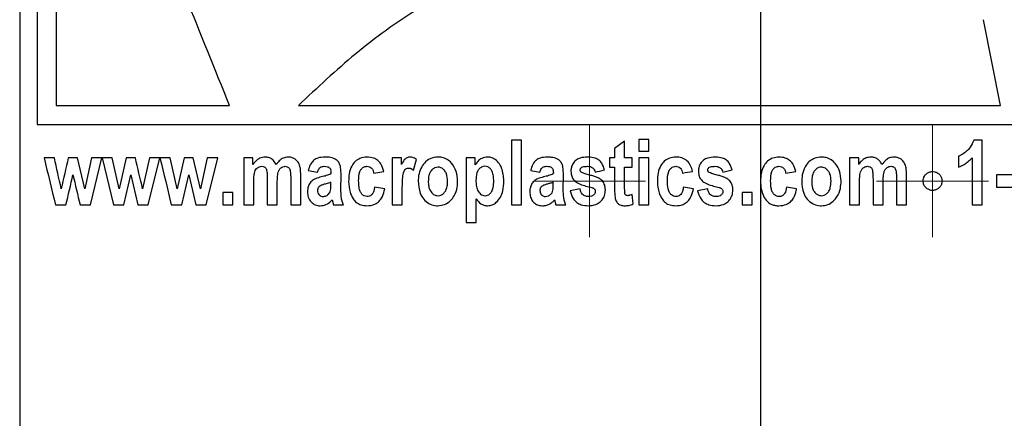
# Model space of a CAD drawing. Header units: millimetres. Extents: x 51 to 2966, y 67 to 3970.
# Tile 19 of 85: x 2182 to 2234, y 1653 to 1675. Entities that reach past the tile are written whole.
import ezdxf

# ---------------------------------------------------------------- set-up
doc = ezdxf.new("R2010")
doc.units = ezdxf.units.MM

# ---------------------------------------------------------------- blocks, each defined once
blk = doc.blocks.new('SW_CENTERMARKSYMBOL_4')
at = {"color": 0, "linetype": 'Continuous', "lineweight": 18}
for p, q in [((0, 2.5), (0, 3.008)), ((0, 0), (0, 2.5)), ((-2.5, 0), (-3.008, 0)), ((0, 0), (-2.5, 0)), ((0, 0), (0, -2.5)), ((0, 0), (2.5, 0)), ((2.5, 0), (3.008, 0)), ((0, -2.5), (0, -3.008))]:
    blk.add_line(p, q, dxfattribs=at)
blk = doc.blocks.new('SW_CENTERMARKSYMBOL_6')
at = {"color": 0, "linetype": 'Continuous', "lineweight": 18}
for p, q in [((0, 2.5), (0, 3.008)), ((0, 0), (0, 2.5)), ((-2.5, 0), (-3.008, 0)), ((0, 0), (-2.5, 0)), ((0, 0), (0, -2.5)), ((0, 0), (2.5, 0)), ((2.5, 0), (3.008, 0)), ((0, -2.5), (0, -3.008))]:
    blk.add_line(p, q, dxfattribs=at)

msp = doc.modelspace()

# ---------------------------------------------------------------- linework, layer by layer
at = {"color": 7, "linetype": 'Continuous', "lineweight": 25}
for p, q in [((2181.562, 1769.915), (2181.562, 1491.361)), ((2182.509, 1713.353), (2182.509, 1668.903)), ((2183.525, 1692.937), (2183.525, 1669.919)), ((2221.345, 1669.919), (2221.345, 1689.01)), ((2234.201, 1669.919), (2233.289, 1674.523)), ((2221.345, 1668.903), (2221.345, 1669.919)), ((2221.345, 1666.183), (2221.345, 1668.903)), ((2207.949, 1668.051), (2207.949, 1664.584)), ((2208.49, 1668.051), (2207.949, 1668.051)), ((2208.49, 1664.584), (2208.49, 1668.051)), ((2214.028, 1668.006), (2213.488, 1667.612)), ((2214.028, 1667.105), (2214.028, 1668.006)), ((2214.794, 1668.096), (2214.794, 1667.466)), ((2215.334, 1668.096), (2214.794, 1668.096)), ((2215.334, 1667.466), (2215.334, 1668.096)), ((2233.21, 1668.051), (2232.766, 1668.051)), ((2233.21, 1664.584), (2233.21, 1668.051)), ((2213.488, 1667.612), (2213.488, 1667.105)), ((2214.794, 1667.466), (2215.334, 1667.466)), ((2231.95, 1667.196), (2231.95, 1666.61)), ((2185.052, 1665.453), (2184.664, 1667.105)), ((2185.418, 1667.105), (2185.052, 1665.453)), ((2185.357, 1664.584), (2185.975, 1667.105)), ((2185.975, 1667.105), (2185.418, 1667.105)), ((2185.985, 1667.105), (2186.593, 1664.584)), ((2186.532, 1667.105), (2185.985, 1667.105)), ((2186.898, 1665.453), (2186.532, 1667.105)), ((2187.279, 1667.105), (2186.898, 1665.453)), ((2187.771, 1667.105), (2187.279, 1667.105)), ((2188.525, 1667.105), (2188.159, 1665.453)), ((2188.464, 1664.584), (2189.082, 1667.105)), ((2189.082, 1667.105), (2188.525, 1667.105)), ((2189.639, 1667.105), (2189.092, 1667.105)), ((2190.005, 1665.453), (2189.639, 1667.105)), ((2190.386, 1667.105), (2190.005, 1665.453)), ((2191.266, 1665.453), (2190.878, 1667.105)), ((2191.632, 1667.105), (2191.266, 1665.453)), ((2191.571, 1664.584), (2192.189, 1667.105)), ((2193.585, 1667.105), (2193.585, 1664.584)), ((2194.08, 1667.105), (2193.585, 1667.105)), ((2194.08, 1666.761), (2194.08, 1667.105)), ((2201.555, 1667.105), (2201.555, 1664.584)), ((2202.05, 1666.747), (2202.05, 1667.105)), ((2202.69, 1666.456), (2202.861, 1667.025)), ((2205.518, 1667.105), (2205.518, 1663.638)), ((2206.013, 1667.105), (2205.518, 1667.105)), ((2206.013, 1666.735), (2206.013, 1667.105)), ((2213.218, 1667.105), (2213.218, 1666.61)), ((2213.488, 1667.105), (2213.218, 1667.105)), ((2214.433, 1667.105), (2214.028, 1667.105)), ((2214.433, 1666.61), (2214.433, 1667.105)), ((2214.794, 1667.105), (2214.794, 1664.584)), ((2215.334, 1667.105), (2214.794, 1667.105)), ((2215.334, 1664.584), (2215.334, 1667.105)), ((2226.096, 1667.105), (2226.096, 1664.584)), ((2226.591, 1667.105), (2226.096, 1667.105)), ((2226.591, 1666.761), (2226.591, 1667.105)), ((2232.67, 1667.105), (2232.67, 1664.584)), ((2187.154, 1664.584), (2187.529, 1666.206)), ((2187.529, 1666.206), (2187.909, 1664.584)), ((2190.261, 1664.584), (2190.636, 1666.206)), ((2190.636, 1666.206), (2191.016, 1664.584)), ((2196.647, 1664.584), (2196.647, 1666.189)), ((2197.052, 1666.43), (2197.547, 1666.34)), ((2198.803, 1665.408), (2198.808, 1666.184)), ((2200.564, 1666.295), (2201.105, 1666.385)), ((2208.985, 1666.43), (2209.48, 1666.34)), ((2210.736, 1665.408), (2210.741, 1666.184)), ((2213.218, 1666.61), (2213.488, 1666.61)), ((2213.488, 1666.61), (2213.488, 1665.498)), ((2214.028, 1666.61), (2214.433, 1666.61)), ((2214.028, 1665.568), (2214.028, 1666.61)), ((2219.296, 1666.34), (2219.792, 1666.461)), ((2221.345, 1666.183), (2221.323, 1665.838)), ((2221.345, 1665.528), (2221.345, 1666.183)), ((2222.674, 1666.295), (2223.214, 1666.385)), ((2229.158, 1664.584), (2229.158, 1666.189)), ((2233.976, 1666.205), (2233.976, 1665.529)), ((2235.012, 1666.205), (2233.976, 1666.205)), ((2194.125, 1664.584), (2194.125, 1665.811)), ((2194.846, 1665.968), (2194.846, 1664.584)), ((2195.386, 1664.584), (2195.386, 1665.797)), ((2196.107, 1666.028), (2196.107, 1664.584)), ((2198.268, 1665.672), (2198.268, 1665.8)), ((2210.201, 1665.672), (2210.201, 1665.8)), ((2221.323, 1665.838), (2221.345, 1665.528)), ((2226.636, 1664.584), (2226.636, 1665.811)), ((2227.357, 1665.968), (2227.357, 1664.584)), ((2227.897, 1664.584), (2227.897, 1665.797)), ((2228.617, 1666.028), (2228.617, 1664.584)), ((2192.459, 1665.259), (2192.459, 1664.584)), ((2193, 1665.259), (2192.459, 1665.259)), ((2193, 1664.584), (2193, 1665.259)), ((2201.15, 1665.439), (2200.609, 1665.529)), ((2202.095, 1664.584), (2202.095, 1665.363)), ((2211.642, 1665.439), (2211.101, 1665.335)), ((2214.478, 1664.639), (2214.431, 1665.144)), ((2217.72, 1665.439), (2217.18, 1665.529)), ((2218.486, 1665.439), (2217.946, 1665.335)), ((2220.332, 1665.259), (2220.332, 1664.584)), ((2220.872, 1665.259), (2220.332, 1665.259)), ((2220.872, 1664.584), (2220.872, 1665.259)), ((2221.345, 1491.361), (2221.345, 1665.528)), ((2223.259, 1665.439), (2222.719, 1665.529)), ((2233.976, 1665.529), (2235.012, 1665.529)), ((2184.802, 1664.584), (2185.357, 1664.584)), ((2186.593, 1664.584), (2187.154, 1664.584)), ((2187.909, 1664.584), (2188.464, 1664.584)), ((2189.7, 1664.584), (2190.261, 1664.584)), ((2191.016, 1664.584), (2191.571, 1664.584)), ((2192.459, 1664.584), (2193, 1664.584)), ((2193.585, 1664.584), (2194.125, 1664.584)), ((2198.332, 1664.86), (2198.403, 1664.584)), ((2198.403, 1664.584), (2198.943, 1664.584)), ((2201.555, 1664.584), (2202.095, 1664.584)), ((2206.058, 1663.638), (2206.058, 1664.907)), ((2207.949, 1664.584), (2208.49, 1664.584)), ((2210.265, 1664.86), (2210.336, 1664.584)), ((2210.336, 1664.584), (2210.876, 1664.584)), ((2214.794, 1664.584), (2215.334, 1664.584)), ((2220.332, 1664.584), (2220.872, 1664.584)), ((2226.096, 1664.584), (2226.636, 1664.584)), ((2227.357, 1664.584), (2227.897, 1664.584)), ((2228.617, 1664.584), (2229.158, 1664.584)), ((2232.67, 1664.584), (2233.21, 1664.584)), ((2205.518, 1663.638), (2206.058, 1663.638))]:
    msp.add_line(p, q, dxfattribs=at)
for points, knots in [([(2192.825, 1669.919), (2191.26, 1673.793), (2188.124, 1681.554), (2185.06, 1689.139), (2183.525, 1692.937)], [0, 0, 0, 0, 0.499157, 1, 1, 1, 1]), ([(2219.329, 1680.216), (2218.13, 1680.064), (2215.723, 1679.758), (2211.706, 1678.931), (2207.326, 1677.535), (2203.121, 1675.346), (2199.517, 1672.743), (2197.526, 1670.864), (2196.525, 1669.919)], [0, 0, 0, 0, 0.1372122, 0.2755381, 0.4690885, 0.6682731, 0.8330948, 1, 1, 1, 1]), ([(2183.525, 1669.919), (2184.97, 1669.919), (2187.879, 1669.919), (2191.17, 1669.919), (2192.825, 1669.919)], [0, 0, 0, 0, 0.497127, 1, 1, 1, 1]), ([(2196.525, 1669.919), (2198.404, 1669.919), (2202.186, 1669.919), (2208.295, 1669.919), (2214.708, 1669.919), (2219.122, 1669.919), (2221.345, 1669.919)], [0, 0, 0, 0, 0.241419, 0.486018, 0.741129, 1, 1, 1, 1]), ([(2221.345, 1669.919), (2223.495, 1669.919), (2227.826, 1669.919), (2232.066, 1669.919), (2234.201, 1669.919)], [0, 0, 0, 0, 0.496492, 1, 1, 1, 1]), ([(2221.345, 1669.919), (2223.495, 1669.919), (2227.826, 1669.919), (2232.066, 1669.919), (2234.201, 1669.919)], [0, 0, 0, 0, 0.496466, 1, 1, 1, 1]), ([(2182.509, 1668.903), (2183.894, 1668.903), (2186.679, 1668.903), (2191.029, 1668.903), (2195.295, 1668.903), (2199.435, 1668.903), (2203.772, 1668.903), (2208.87, 1668.903), (2214.74, 1668.903), (2219.133, 1668.903), (2221.345, 1668.903)], [0, 0, 0, 0, 0.132401, 0.266264, 0.371848, 0.477431, 0.586078, 0.694727, 0.846257, 1, 1, 1, 1]), ([(2221.345, 1668.903), (2223.25, 1668.903), (2227.081, 1668.903), (2232.373, 1668.903), (2237.184, 1668.903), (2241.533, 1668.903), (2245.781, 1668.903), (2250.424, 1668.903), (2255.357, 1668.903), (2258.566, 1668.903), (2260.182, 1668.903)], [0, 0, 0, 0, 0.132403, 0.266269, 0.37184, 0.477411, 0.586047, 0.694686, 0.846236, 1, 1, 1, 1]), ([(2232.766, 1668.051), (2232.708, 1667.921), (2232.57, 1667.614), (2232.25, 1667.339), (2232.014, 1667.226), (2231.95, 1667.196)], [0, 0, 0, 0, 0.347794, 0.822511, 1, 1, 1, 1]), ([(2194.733, 1667.151), (2194.639, 1667.14), (2194.448, 1667.119), (2194.226, 1666.957), (2194.122, 1666.817), (2194.08, 1666.761)], [0, 0, 0, 0, 0.3649513, 0.7476261, 1, 1, 1, 1]), ([(2195.324, 1666.749), (2195.28, 1666.829), (2195.201, 1666.971), (2195.018, 1667.102), (2194.86, 1667.146), (2194.765, 1667.149), (2194.733, 1667.151)], [0, 0, 0, 0, 0.336006, 0.602349, 0.868083, 1, 1, 1, 1]), ([(2195.962, 1667.151), (2195.876, 1667.14), (2195.703, 1667.119), (2195.485, 1666.96), (2195.376, 1666.818), (2195.324, 1666.749)], [0, 0, 0, 0, 0.337913, 0.68182, 1, 1, 1, 1]), ([(2196.647, 1666.189), (2196.644, 1666.303), (2196.64, 1666.504), (2196.577, 1666.775), (2196.45, 1666.965), (2196.286, 1667.09), (2196.116, 1667.144), (2196.006, 1667.149), (2195.962, 1667.151)], [0, 0, 0, 0, 0.244779, 0.429721, 0.583469, 0.737269, 0.893923, 1, 1, 1, 1]), ([(2197.943, 1667.151), (2197.812, 1667.143), (2197.605, 1667.132), (2197.346, 1667), (2197.169, 1666.791), (2197.091, 1666.584), (2197.058, 1666.452), (2197.052, 1666.43)], [0, 0, 0, 0, 0.320017, 0.506025, 0.692693, 0.949646, 1, 1, 1, 1]), ([(2198.808, 1666.184), (2198.806, 1666.321), (2198.803, 1666.523), (2198.745, 1666.791), (2198.624, 1666.958), (2198.429, 1667.092), (2198.189, 1667.144), (2198.018, 1667.149), (2197.943, 1667.151)], [0, 0, 0, 0, 0.25679, 0.380778, 0.506417, 0.643796, 0.844488, 1, 1, 1, 1]), ([(2200.199, 1667.151), (2200.069, 1667.138), (2199.84, 1667.115), (2199.559, 1666.921), (2199.349, 1666.641), (2199.229, 1666.262), (2199.219, 1665.978), (2199.214, 1665.838)], [0, 0, 0, 0, 0.217291, 0.385981, 0.554396, 0.780979, 1, 1, 1, 1]), ([(2201.105, 1666.385), (2201.062, 1666.523), (2200.994, 1666.746), (2200.785, 1666.985), (2200.524, 1667.127), (2200.321, 1667.142), (2200.199, 1667.151)], [0, 0, 0, 0, 0.318172, 0.513494, 0.70887, 1, 1, 1, 1]), ([(2202.511, 1667.151), (2202.458, 1667.145), (2202.361, 1667.135), (2202.202, 1667.022), (2202.118, 1666.876), (2202.062, 1666.77), (2202.05, 1666.747)], [0, 0, 0, 0, 0.249923, 0.455174, 0.884049, 1, 1, 1, 1]), ([(2202.861, 1667.025), (2202.825, 1667.049), (2202.761, 1667.092), (2202.643, 1667.14), (2202.561, 1667.147), (2202.511, 1667.151)], [0, 0, 0, 0, 0.3411159, 0.6033451, 1, 1, 1, 1]), ([(2204.008, 1667.151), (2203.863, 1667.134), (2203.59, 1667.103), (2203.276, 1666.855), (2203.073, 1666.534), (2202.965, 1666.203), (2202.955, 1665.972), (2202.951, 1665.88)], [0, 0, 0, 0, 0.2403136, 0.4527118, 0.6340093, 0.8533442, 1, 1, 1, 1]), ([(2205.067, 1665.859), (2205.052, 1666.034), (2205.023, 1666.385), (2204.795, 1666.795), (2204.507, 1667.044), (2204.246, 1667.139), (2204.077, 1667.147), (2204.008, 1667.151)], [0, 0, 0, 0, 0.2758639, 0.5537627, 0.7188434, 0.8838912, 1, 1, 1, 1]), ([(2206.667, 1667.151), (2206.561, 1667.137), (2206.366, 1667.111), (2206.142, 1666.941), (2206.053, 1666.799), (2206.013, 1666.735)], [0, 0, 0, 0, 0.390678, 0.725512, 1, 1, 1, 1]), ([(2207.544, 1665.868), (2207.53, 1666.108), (2207.509, 1666.46), (2207.273, 1666.859), (2207.048, 1667.059), (2206.83, 1667.143), (2206.71, 1667.148), (2206.667, 1667.151)], [0, 0, 0, 0, 0.406073, 0.59581, 0.785937, 0.922005, 1, 1, 1, 1]), ([(2209.876, 1667.151), (2209.746, 1667.143), (2209.541, 1667.132), (2209.286, 1667.005), (2209.109, 1666.803), (2209.027, 1666.596), (2208.992, 1666.458), (2208.985, 1666.43)], [0, 0, 0, 0, 0.308022, 0.48607, 0.664507, 0.933488, 1, 1, 1, 1]), ([(2210.741, 1666.184), (2210.739, 1666.329), (2210.737, 1666.541), (2210.667, 1666.815), (2210.542, 1666.97), (2210.355, 1667.092), (2210.124, 1667.144), (2209.953, 1667.149), (2209.876, 1667.151)], [0, 0, 0, 0, 0.28295, 0.41146, 0.541158, 0.66, 0.84588, 1, 1, 1, 1]), ([(2212.025, 1667.151), (2211.895, 1667.143), (2211.684, 1667.131), (2211.417, 1667), (2211.25, 1666.822), (2211.159, 1666.607), (2211.15, 1666.46), (2211.146, 1666.39)], [0, 0, 0, 0, 0.295819, 0.48132, 0.667759, 0.8417, 1, 1, 1, 1]), ([(2212.947, 1666.461), (2212.909, 1666.587), (2212.848, 1666.786), (2212.655, 1667), (2212.403, 1667.123), (2212.184, 1667.148), (2212.042, 1667.15), (2212.025, 1667.151)], [0, 0, 0, 0, 0.304896, 0.483448, 0.662268, 0.958231, 1, 1, 1, 1]), ([(2216.769, 1667.151), (2216.658, 1667.141), (2216.434, 1667.122), (2216.156, 1666.946), (2215.938, 1666.674), (2215.803, 1666.295), (2215.791, 1665.997), (2215.784, 1665.838)], [0, 0, 0, 0, 0.179585, 0.36104, 0.517394, 0.74237, 1, 1, 1, 1]), ([(2217.675, 1666.385), (2217.648, 1666.49), (2217.615, 1666.593), (2217.518, 1666.787), (2217.455, 1666.878), (2217.291, 1667.022), (2217.193, 1667.074), (2217.037, 1667.122), (2216.984, 1667.133), (2216.878, 1667.148), (2216.823, 1667.15), (2216.769, 1667.151)], [0, 0, 0, 0, 0.25, 0.25, 0.5, 0.5, 0.75, 0.75, 0.875, 0.875, 1, 1, 1, 1]), ([(2218.869, 1667.151), (2218.737, 1667.143), (2218.525, 1667.13), (2218.259, 1666.997), (2218.094, 1666.821), (2218.003, 1666.608), (2217.995, 1666.461), (2217.991, 1666.39)], [0, 0, 0, 0, 0.298731, 0.48173, 0.665544, 0.838488, 1, 1, 1, 1]), ([(2219.792, 1666.461), (2219.754, 1666.587), (2219.693, 1666.786), (2219.499, 1667), (2219.247, 1667.124), (2219.027, 1667.148), (2218.886, 1667.15), (2218.869, 1667.151)], [0, 0, 0, 0, 0.306726, 0.486318, 0.666249, 0.959908, 1, 1, 1, 1]), ([(2222.308, 1667.151), (2222.197, 1667.141), (2221.975, 1667.123), (2221.698, 1666.948), (2221.48, 1666.68), (2221.383, 1666.411), (2221.353, 1666.23), (2221.345, 1666.183)], [0, 0, 0, 0, 0.219321, 0.440953, 0.631759, 0.905294, 1, 1, 1, 1]), ([(2223.214, 1666.385), (2223.172, 1666.523), (2223.104, 1666.745), (2222.891, 1666.988), (2222.629, 1667.128), (2222.425, 1667.142), (2222.308, 1667.151)], [0, 0, 0, 0, 0.330497, 0.530644, 0.731233, 1, 1, 1, 1]), ([(2224.586, 1667.151), (2224.468, 1667.139), (2224.249, 1667.119), (2223.966, 1666.955), (2223.731, 1666.69), (2223.561, 1666.321), (2223.539, 1666.025), (2223.529, 1665.88)], [0, 0, 0, 0, 0.191827, 0.355112, 0.518263, 0.764343, 1, 1, 1, 1]), ([(2225.646, 1665.859), (2225.63, 1666.042), (2225.6, 1666.375), (2225.385, 1666.767), (2225.126, 1667.02), (2224.852, 1667.136), (2224.667, 1667.146), (2224.586, 1667.151)], [0, 0, 0, 0, 0.292886, 0.534236, 0.701864, 0.870011, 1, 1, 1, 1]), ([(2227.244, 1667.151), (2227.159, 1667.142), (2226.987, 1667.124), (2226.756, 1666.978), (2226.647, 1666.835), (2226.591, 1666.761)], [0, 0, 0, 0, 0.323871, 0.649537, 1, 1, 1, 1]), ([(2227.835, 1666.749), (2227.807, 1666.806), (2227.777, 1666.862), (2227.701, 1666.962), (2227.655, 1667.008), (2227.552, 1667.081), (2227.494, 1667.109), (2227.372, 1667.143), (2227.308, 1667.148), (2227.244, 1667.151)], [0, 0, 0, 0, 0.25, 0.25, 0.5, 0.5, 0.75, 0.75, 1, 1, 1, 1]), ([(2228.473, 1667.151), (2228.395, 1667.142), (2228.24, 1667.125), (2228.013, 1666.979), (2227.9, 1666.833), (2227.835, 1666.749)], [0, 0, 0, 0, 0.297626, 0.596494, 1, 1, 1, 1]), ([(2229.158, 1666.189), (2229.155, 1666.316), (2229.151, 1666.529), (2229.073, 1666.806), (2228.935, 1666.993), (2228.757, 1667.109), (2228.594, 1667.147), (2228.501, 1667.15), (2228.473, 1667.151)], [0, 0, 0, 0, 0.283339, 0.471277, 0.631146, 0.791483, 0.938655, 1, 1, 1, 1]), ([(2194.125, 1665.811), (2194.126, 1665.904), (2194.127, 1665.997), (2194.137, 1666.136), (2194.142, 1666.182), (2194.155, 1666.273), (2194.164, 1666.318), (2194.208, 1666.448), (2194.258, 1666.524), (2194.358, 1666.601), (2194.394, 1666.621), (2194.471, 1666.649), (2194.512, 1666.654), (2194.552, 1666.655)], [0, 0, 0, 0, 0.25, 0.25, 0.375, 0.375, 0.5, 0.5, 0.75, 0.75, 0.875, 0.875, 1, 1, 1, 1]), ([(2194.552, 1666.655), (2194.598, 1666.652), (2194.667, 1666.646), (2194.748, 1666.589), (2194.782, 1666.538), (2194.796, 1666.506), (2194.799, 1666.498)], [0, 0, 0, 0, 0.453058, 0.687273, 0.922406, 1, 1, 1, 1]), ([(2195.386, 1665.797), (2195.388, 1665.886), (2195.391, 1666.07), (2195.422, 1666.309), (2195.501, 1666.496), (2195.609, 1666.607), (2195.721, 1666.651), (2195.787, 1666.654), (2195.807, 1666.655)], [0, 0, 0, 0, 0.241739, 0.498896, 0.647865, 0.797572, 0.938598, 1, 1, 1, 1]), ([(2195.807, 1666.655), (2195.846, 1666.653), (2195.909, 1666.648), (2195.989, 1666.599), (2196.045, 1666.529), (2196.085, 1666.403), (2196.104, 1666.231), (2196.106, 1666.096), (2196.107, 1666.028)], [0, 0, 0, 0, 0.1595, 0.262522, 0.365773, 0.499835, 0.747345, 1, 1, 1, 1]), ([(2197.547, 1666.34), (2197.569, 1666.406), (2197.601, 1666.507), (2197.696, 1666.609), (2197.797, 1666.649), (2197.87, 1666.653), (2197.91, 1666.655)], [0, 0, 0, 0, 0.371573, 0.568758, 0.765887, 1, 1, 1, 1]), ([(2197.91, 1666.655), (2197.969, 1666.653), (2198.055, 1666.65), (2198.159, 1666.604), (2198.218, 1666.556), (2198.263, 1666.465), (2198.265, 1666.36), (2198.267, 1666.279), (2198.268, 1666.25)], [0, 0, 0, 0, 0.290414, 0.417818, 0.545529, 0.637422, 0.868612, 1, 1, 1, 1]), ([(2199.754, 1665.881), (2199.758, 1666.051), (2199.763, 1666.276), (2199.892, 1666.518), (2200.01, 1666.619), (2200.12, 1666.653), (2200.181, 1666.655), (2200.196, 1666.655)], [0, 0, 0, 0, 0.48379, 0.644752, 0.806121, 0.950694, 1, 1, 1, 1]), ([(2200.196, 1666.655), (2200.243, 1666.652), (2200.323, 1666.646), (2200.427, 1666.588), (2200.507, 1666.494), (2200.547, 1666.389), (2200.56, 1666.317), (2200.564, 1666.295)], [0, 0, 0, 0, 0.25236, 0.438629, 0.625237, 0.887742, 1, 1, 1, 1]), ([(2206.533, 1666.655), (2206.484, 1666.651), (2206.385, 1666.641), (2206.247, 1666.55), (2206.129, 1666.399), (2206.06, 1666.172), (2206.053, 1666.001), (2206.05, 1665.909)], [0, 0, 0, 0, 0.151267, 0.303738, 0.491095, 0.725152, 1, 1, 1, 1]), ([(2207.004, 1665.873), (2207.001, 1665.958), (2206.996, 1666.129), (2206.941, 1666.356), (2206.83, 1666.525), (2206.695, 1666.636), (2206.586, 1666.649), (2206.533, 1666.655)], [0, 0, 0, 0, 0.249827, 0.501402, 0.670826, 0.841262, 1, 1, 1, 1]), ([(2209.48, 1666.34), (2209.501, 1666.407), (2209.533, 1666.506), (2209.628, 1666.608), (2209.73, 1666.649), (2209.803, 1666.653), (2209.842, 1666.655)], [0, 0, 0, 0, 0.389393, 0.580625, 0.772281, 1, 1, 1, 1]), ([(2209.842, 1666.655), (2209.896, 1666.653), (2209.98, 1666.651), (2210.089, 1666.607), (2210.157, 1666.551), (2210.205, 1666.427), (2210.203, 1666.327), (2210.201, 1666.25)], [0, 0, 0, 0, 0.25045, 0.396693, 0.543778, 0.645971, 1, 1, 1, 1]), ([(2211.642, 1666.457), (2211.643, 1666.476), (2211.647, 1666.514), (2211.684, 1666.566), (2211.746, 1666.614), (2211.869, 1666.65), (2211.971, 1666.653), (2212.038, 1666.655)], [0, 0, 0, 0, 0.113787, 0.228978, 0.376908, 0.590516, 1, 1, 1, 1]), ([(2212.038, 1666.655), (2212.085, 1666.654), (2212.132, 1666.651), (2212.223, 1666.628), (2212.267, 1666.609), (2212.345, 1666.553), (2212.376, 1666.516), (2212.425, 1666.432), (2212.44, 1666.386), (2212.452, 1666.34)], [0, 0, 0, 0, 0.25, 0.25, 0.5, 0.5, 0.75, 0.75, 1, 1, 1, 1]), ([(2216.325, 1665.881), (2216.328, 1666.05), (2216.332, 1666.275), (2216.46, 1666.512), (2216.569, 1666.61), (2216.677, 1666.651), (2216.745, 1666.654), (2216.767, 1666.655)], [0, 0, 0, 0, 0.496862, 0.661414, 0.796516, 0.932418, 1, 1, 1, 1]), ([(2216.767, 1666.655), (2216.814, 1666.653), (2216.861, 1666.649), (2216.951, 1666.616), (2216.992, 1666.589), (2217.057, 1666.52), (2217.081, 1666.477), (2217.116, 1666.389), (2217.126, 1666.342), (2217.135, 1666.295)], [0, 0, 0, 0, 0.25, 0.25, 0.5, 0.5, 0.75, 0.75, 1, 1, 1, 1]), ([(2218.486, 1666.457), (2218.488, 1666.476), (2218.491, 1666.514), (2218.529, 1666.567), (2218.592, 1666.615), (2218.714, 1666.65), (2218.815, 1666.653), (2218.882, 1666.655)], [0, 0, 0, 0, 0.11589, 0.233255, 0.381138, 0.593101, 1, 1, 1, 1]), ([(2218.882, 1666.655), (2218.929, 1666.654), (2218.977, 1666.651), (2219.068, 1666.628), (2219.113, 1666.608), (2219.19, 1666.552), (2219.221, 1666.515), (2219.27, 1666.432), (2219.284, 1666.386), (2219.296, 1666.34)], [0, 0, 0, 0, 0.25, 0.25, 0.5, 0.5, 0.75, 0.75, 1, 1, 1, 1]), ([(2221.863, 1665.881), (2221.866, 1666.05), (2221.871, 1666.274), (2221.999, 1666.512), (2222.107, 1666.61), (2222.215, 1666.651), (2222.283, 1666.654), (2222.306, 1666.655)], [0, 0, 0, 0, 0.497851, 0.662019, 0.796289, 0.931368, 1, 1, 1, 1]), ([(2222.306, 1666.655), (2222.356, 1666.651), (2222.441, 1666.645), (2222.545, 1666.581), (2222.623, 1666.482), (2222.658, 1666.38), (2222.671, 1666.31), (2222.674, 1666.295)], [0, 0, 0, 0, 0.262484, 0.443466, 0.624239, 0.916846, 1, 1, 1, 1]), ([(2226.636, 1665.811), (2226.637, 1665.9), (2226.64, 1666.081), (2226.663, 1666.314), (2226.744, 1666.492), (2226.848, 1666.595), (2226.962, 1666.649), (2227.034, 1666.653), (2227.063, 1666.655)], [0, 0, 0, 0, 0.252275, 0.513118, 0.653258, 0.794452, 0.918476, 1, 1, 1, 1]), ([(2227.063, 1666.655), (2227.103, 1666.652), (2227.168, 1666.648), (2227.245, 1666.601), (2227.287, 1666.55), (2227.303, 1666.513), (2227.31, 1666.498)], [0, 0, 0, 0, 0.379703, 0.611132, 0.842946, 1, 1, 1, 1]), ([(2227.897, 1665.797), (2227.899, 1665.886), (2227.902, 1666.066), (2227.932, 1666.301), (2228.003, 1666.483), (2228.098, 1666.586), (2228.206, 1666.646), (2228.28, 1666.652), (2228.318, 1666.655)], [0, 0, 0, 0, 0.251232, 0.506431, 0.661174, 0.790885, 0.894565, 1, 1, 1, 1]), ([(2228.318, 1666.655), (2228.355, 1666.653), (2228.419, 1666.648), (2228.496, 1666.602), (2228.554, 1666.534), (2228.595, 1666.408), (2228.614, 1666.234), (2228.616, 1666.097), (2228.617, 1666.028)], [0, 0, 0, 0, 0.141881, 0.239939, 0.337881, 0.477175, 0.736253, 1, 1, 1, 1]), ([(2231.95, 1666.61), (2232.052, 1666.656), (2232.236, 1666.738), (2232.476, 1666.911), (2232.605, 1667.04), (2232.67, 1667.105)], [0, 0, 0, 0, 0.381544, 0.687737, 1, 1, 1, 1]), ([(2194.799, 1666.498), (2194.81, 1666.455), (2194.831, 1666.368), (2194.843, 1666.19), (2194.845, 1666.056), (2194.846, 1665.968)], [0, 0, 0, 0, 0.251883, 0.502325, 1, 1, 1, 1]), ([(2198.268, 1666.25), (2198.184, 1666.216), (2198.057, 1666.164), (2197.881, 1666.118), (2197.792, 1666.096), (2197.748, 1666.085)], [0, 0, 0, 0, 0.496359, 0.748063, 1, 1, 1, 1]), ([(2202.095, 1665.363), (2202.096, 1665.478), (2202.097, 1665.707), (2202.112, 1666.05), (2202.147, 1666.321), (2202.243, 1666.481), (2202.326, 1666.545), (2202.399, 1666.562), (2202.438, 1666.565), (2202.444, 1666.565)], [0, 0, 0, 0, 0.249989, 0.500073, 0.752117, 0.830537, 0.909311, 0.985952, 1, 1, 1, 1]), ([(2202.444, 1666.565), (2202.466, 1666.563), (2202.489, 1666.562), (2202.532, 1666.551), (2202.553, 1666.543), (2202.616, 1666.513), (2202.653, 1666.485), (2202.69, 1666.456)], [0, 0, 0, 0, 0.25, 0.25, 0.5, 0.5, 1, 1, 1, 1]), ([(2204.007, 1666.61), (2203.954, 1666.605), (2203.848, 1666.594), (2203.7, 1666.493), (2203.571, 1666.329), (2203.5, 1666.096), (2203.494, 1665.928), (2203.491, 1665.845)], [0, 0, 0, 0, 0.158158, 0.317123, 0.518402, 0.762353, 1, 1, 1, 1]), ([(2204.527, 1665.85), (2204.519, 1665.989), (2204.508, 1666.194), (2204.376, 1666.43), (2204.245, 1666.55), (2204.113, 1666.605), (2204.037, 1666.609), (2204.007, 1666.61)], [0, 0, 0, 0, 0.393944, 0.581242, 0.768754, 0.909784, 1, 1, 1, 1]), ([(2210.201, 1666.25), (2210.117, 1666.216), (2209.99, 1666.164), (2209.814, 1666.118), (2209.725, 1666.096), (2209.681, 1666.085)], [0, 0, 0, 0, 0.495879, 0.747805, 1, 1, 1, 1]), ([(2211.146, 1666.39), (2211.148, 1666.339), (2211.154, 1666.209), (2211.219, 1666.01), (2211.323, 1665.899), (2211.373, 1665.846)], [0, 0, 0, 0, 0.251788, 0.642101, 1, 1, 1, 1]), ([(2211.727, 1666.326), (2211.716, 1666.334), (2211.69, 1666.351), (2211.658, 1666.385), (2211.644, 1666.425), (2211.642, 1666.448), (2211.642, 1666.457)], [0, 0, 0, 0, 0.252094, 0.57588, 0.836538, 1, 1, 1, 1]), ([(2212.221, 1666.171), (2212.137, 1666.193), (2212.012, 1666.225), (2211.846, 1666.272), (2211.767, 1666.308), (2211.727, 1666.326)], [0, 0, 0, 0, 0.498443, 0.748367, 1, 1, 1, 1]), ([(2212.836, 1665.874), (2212.762, 1665.935), (2212.635, 1666.038), (2212.417, 1666.118), (2212.286, 1666.153), (2212.221, 1666.171)], [0, 0, 0, 0, 0.411277, 0.703743, 1, 1, 1, 1]), ([(2217.991, 1666.39), (2217.993, 1666.339), (2217.999, 1666.208), (2218.063, 1666.009), (2218.168, 1665.898), (2218.217, 1665.846)], [0, 0, 0, 0, 0.252158, 0.649184, 1, 1, 1, 1]), ([(2218.572, 1666.326), (2218.56, 1666.334), (2218.534, 1666.351), (2218.5, 1666.387), (2218.488, 1666.428), (2218.486, 1666.451), (2218.486, 1666.457)], [0, 0, 0, 0, 0.253105, 0.576774, 0.886213, 1, 1, 1, 1]), ([(2219.065, 1666.171), (2219.023, 1666.182), (2218.939, 1666.203), (2218.772, 1666.246), (2218.652, 1666.294), (2218.572, 1666.326)], [0, 0, 0, 0, 0.250519, 0.501075, 1, 1, 1, 1]), ([(2219.681, 1665.874), (2219.606, 1665.935), (2219.479, 1666.038), (2219.26, 1666.119), (2219.13, 1666.154), (2219.065, 1666.171)], [0, 0, 0, 0, 0.414768, 0.705504, 1, 1, 1, 1]), ([(2224.585, 1666.61), (2224.535, 1666.605), (2224.435, 1666.596), (2224.29, 1666.503), (2224.161, 1666.349), (2224.08, 1666.114), (2224.073, 1665.939), (2224.07, 1665.845)], [0, 0, 0, 0, 0.14489, 0.290478, 0.488765, 0.724946, 1, 1, 1, 1]), ([(2225.105, 1665.85), (2225.098, 1665.988), (2225.087, 1666.192), (2224.956, 1666.427), (2224.827, 1666.547), (2224.694, 1666.604), (2224.617, 1666.608), (2224.585, 1666.61)], [0, 0, 0, 0, 0.399217, 0.586658, 0.774511, 0.90766, 1, 1, 1, 1]), ([(2227.31, 1666.498), (2227.321, 1666.455), (2227.342, 1666.368), (2227.354, 1666.19), (2227.356, 1666.056), (2227.357, 1665.968)], [0, 0, 0, 0, 0.251529, 0.501937, 1, 1, 1, 1]), ([(2231.062, 1665.867), (2231.056, 1665.924), (2231.045, 1666.037), (2230.959, 1666.188), (2230.832, 1666.304), (2230.671, 1666.372), (2230.496, 1666.382), (2230.326, 1666.333), (2230.184, 1666.23), (2230.085, 1666.086), (2230.039, 1665.919), (2230.05, 1665.748), (2230.117, 1665.59), (2230.232, 1665.462), (2230.384, 1665.378), (2230.557, 1665.349), (2230.73, 1665.38), (2230.883, 1665.468), (2230.997, 1665.6), (2231.054, 1665.742), (2231.06, 1665.833), (2231.062, 1665.867)], [0, 0, 0, 0, 0.052958, 0.1059, 0.159391, 0.213715, 0.26857, 0.323407, 0.377713, 0.431254, 0.484143, 0.53674, 0.589486, 0.642749, 0.696711, 0.751286, 0.806136, 0.860759, 0.914711, 0.967839, 1, 1, 1, 1]), ([(2197.748, 1666.085), (2197.645, 1666.059), (2197.464, 1666.012), (2197.224, 1665.878), (2197.078, 1665.678), (2197.014, 1665.469), (2197.009, 1665.34), (2197.007, 1665.286)], [0, 0, 0, 0, 0.277717, 0.48566, 0.695685, 0.873999, 1, 1, 1, 1]), ([(2197.624, 1665.563), (2197.603, 1665.536), (2197.561, 1665.484), (2197.55, 1665.408), (2197.548, 1665.368), (2197.547, 1665.362)], [0, 0, 0, 0, 0.472849, 0.916804, 1, 1, 1, 1]), ([(2197.949, 1665.704), (2197.893, 1665.688), (2197.809, 1665.663), (2197.698, 1665.62), (2197.649, 1665.582), (2197.624, 1665.563)], [0, 0, 0, 0, 0.492539, 0.742923, 1, 1, 1, 1]), ([(2197.845, 1665.034), (2197.9, 1665.043), (2198.006, 1665.059), (2198.128, 1665.148), (2198.215, 1665.252), (2198.268, 1665.429), (2198.268, 1665.572), (2198.268, 1665.672)], [0, 0, 0, 0, 0.2022, 0.390386, 0.528414, 0.667342, 1, 1, 1, 1]), ([(2198.268, 1665.8), (2198.242, 1665.79), (2198.176, 1665.766), (2198.07, 1665.735), (2197.989, 1665.714), (2197.949, 1665.704)], [0, 0, 0, 0, 0.249479, 0.624525, 1, 1, 1, 1]), ([(2199.214, 1665.838), (2199.227, 1665.648), (2199.25, 1665.323), (2199.424, 1664.94), (2199.631, 1664.698), (2199.894, 1664.56), (2200.092, 1664.546), (2200.201, 1664.539)], [0, 0, 0, 0, 0.299568, 0.511402, 0.662288, 0.813509, 1, 1, 1, 1]), ([(2200.211, 1665.034), (2200.155, 1665.04), (2200.05, 1665.051), (2199.921, 1665.155), (2199.819, 1665.319), (2199.762, 1665.571), (2199.757, 1665.769), (2199.754, 1665.881)], [0, 0, 0, 0, 0.162446, 0.305619, 0.4577, 0.69263, 1, 1, 1, 1]), ([(2202.951, 1665.88), (2202.966, 1665.649), (2202.989, 1665.293), (2203.233, 1664.879), (2203.508, 1664.645), (2203.786, 1664.548), (2203.955, 1664.541), (2204.011, 1664.539)], [0, 0, 0, 0, 0.348839, 0.537814, 0.726893, 0.910071, 1, 1, 1, 1]), ([(2203.491, 1665.845), (2203.492, 1665.757), (2203.498, 1665.67), (2203.529, 1665.499), (2203.557, 1665.414), (2203.644, 1665.263), (2203.703, 1665.198), (2203.811, 1665.127), (2203.849, 1665.109), (2203.93, 1665.085), (2203.972, 1665.08), (2204.014, 1665.079)], [0, 0, 0, 0, 0.25, 0.25, 0.5, 0.5, 0.75, 0.75, 0.875, 0.875, 1, 1, 1, 1]), ([(2204.011, 1664.539), (2204.131, 1664.552), (2204.374, 1664.578), (2204.68, 1664.785), (2204.916, 1665.109), (2205.05, 1665.479), (2205.062, 1665.75), (2205.067, 1665.859)], [0, 0, 0, 0, 0.197249, 0.396131, 0.577609, 0.830744, 1, 1, 1, 1]), ([(2204.014, 1665.079), (2204.066, 1665.084), (2204.17, 1665.095), (2204.316, 1665.193), (2204.444, 1665.353), (2204.517, 1665.588), (2204.524, 1665.761), (2204.527, 1665.85)], [0, 0, 0, 0, 0.15468, 0.310126, 0.507243, 0.746191, 1, 1, 1, 1]), ([(2206.05, 1665.909), (2206.05, 1665.818), (2206.054, 1665.728), (2206.08, 1665.548), (2206.101, 1665.46), (2206.157, 1665.336), (2206.18, 1665.298), (2206.235, 1665.227), (2206.265, 1665.194), (2206.334, 1665.139), (2206.373, 1665.116), (2206.455, 1665.087), (2206.499, 1665.08), (2206.543, 1665.079)], [0, 0, 0, 0, 0.25, 0.25, 0.5, 0.5, 0.625, 0.625, 0.75, 0.75, 0.875, 0.875, 1, 1, 1, 1]), ([(2206.543, 1665.079), (2206.587, 1665.084), (2206.676, 1665.092), (2206.802, 1665.175), (2206.915, 1665.314), (2206.994, 1665.559), (2207, 1665.754), (2207.004, 1665.873)], [0, 0, 0, 0, 0.1328271, 0.266685, 0.4361808, 0.6553564, 1, 1, 1, 1]), ([(2206.668, 1664.539), (2206.754, 1664.548), (2206.926, 1664.566), (2207.175, 1664.733), (2207.379, 1664.991), (2207.523, 1665.39), (2207.536, 1665.689), (2207.544, 1665.868)], [0, 0, 0, 0, 0.148324, 0.297406, 0.5009, 0.701593, 1, 1, 1, 1]), ([(2209.681, 1666.085), (2209.57, 1666.057), (2209.387, 1666.01), (2209.155, 1665.873), (2209.018, 1665.688), (2208.948, 1665.485), (2208.942, 1665.349), (2208.94, 1665.286)], [0, 0, 0, 0, 0.286191, 0.475836, 0.666535, 0.845712, 1, 1, 1, 1]), ([(2209.557, 1665.563), (2209.535, 1665.535), (2209.492, 1665.481), (2209.482, 1665.405), (2209.48, 1665.367), (2209.48, 1665.362)], [0, 0, 0, 0, 0.4813066, 0.9268262, 1, 1, 1, 1]), ([(2209.882, 1665.704), (2209.826, 1665.688), (2209.741, 1665.663), (2209.629, 1665.619), (2209.581, 1665.582), (2209.557, 1665.563)], [0, 0, 0, 0, 0.491518, 0.742028, 1, 1, 1, 1]), ([(2209.778, 1665.034), (2209.826, 1665.041), (2209.923, 1665.053), (2210.043, 1665.134), (2210.141, 1665.236), (2210.202, 1665.423), (2210.201, 1665.571), (2210.201, 1665.672)], [0, 0, 0, 0, 0.16902, 0.3380281, 0.4946592, 0.6524698, 1, 1, 1, 1]), ([(2210.201, 1665.8), (2210.148, 1665.781), (2210.07, 1665.754), (2209.963, 1665.725), (2209.909, 1665.711), (2209.882, 1665.704)], [0, 0, 0, 0, 0.499126, 0.749568, 1, 1, 1, 1]), ([(2211.373, 1665.846), (2211.461, 1665.794), (2211.644, 1665.686), (2211.954, 1665.594), (2212.165, 1665.539), (2212.271, 1665.511)], [0, 0, 0, 0, 0.318231, 0.6581843, 1, 1, 1, 1]), ([(2212.992, 1665.385), (2212.991, 1665.429), (2212.988, 1665.516), (2212.961, 1665.644), (2212.915, 1665.768), (2212.863, 1665.838), (2212.836, 1665.874)], [0, 0, 0, 0, 0.251068, 0.499537, 0.744526, 1, 1, 1, 1]), ([(2214.046, 1665.176), (2214.041, 1665.209), (2214.031, 1665.274), (2214.03, 1665.405), (2214.029, 1665.503), (2214.028, 1665.568)], [0, 0, 0, 0, 0.252808, 0.503655, 1, 1, 1, 1]), ([(2215.784, 1665.838), (2215.8, 1665.633), (2215.825, 1665.305), (2216.007, 1664.923), (2216.21, 1664.692), (2216.472, 1664.559), (2216.667, 1664.546), (2216.771, 1664.539)], [0, 0, 0, 0, 0.332242, 0.533248, 0.681277, 0.829857, 1, 1, 1, 1]), ([(2216.781, 1665.034), (2216.737, 1665.038), (2216.647, 1665.046), (2216.524, 1665.123), (2216.418, 1665.258), (2216.333, 1665.518), (2216.328, 1665.737), (2216.325, 1665.881)], [0, 0, 0, 0, 0.12406, 0.2494, 0.39208, 0.597448, 1, 1, 1, 1]), ([(2218.217, 1665.846), (2218.307, 1665.793), (2218.49, 1665.685), (2218.8, 1665.594), (2219.01, 1665.539), (2219.116, 1665.511)], [0, 0, 0, 0, 0.321817, 0.659982, 1, 1, 1, 1]), ([(2219.837, 1665.385), (2219.835, 1665.428), (2219.832, 1665.516), (2219.799, 1665.689), (2219.728, 1665.801), (2219.681, 1665.874)], [0, 0, 0, 0, 0.251848, 0.504098, 1, 1, 1, 1]), ([(2222.32, 1665.034), (2222.275, 1665.038), (2222.185, 1665.046), (2222.063, 1665.123), (2221.956, 1665.258), (2221.872, 1665.519), (2221.867, 1665.737), (2221.863, 1665.881)], [0, 0, 0, 0, 0.123518, 0.248306, 0.391416, 0.597883, 1, 1, 1, 1]), ([(2223.529, 1665.88), (2223.544, 1665.65), (2223.566, 1665.295), (2223.81, 1664.879), (2224.09, 1664.641), (2224.372, 1664.547), (2224.538, 1664.541), (2224.589, 1664.539)], [0, 0, 0, 0, 0.355101, 0.54699, 0.739291, 0.920218, 1, 1, 1, 1]), ([(2224.07, 1665.845), (2224.075, 1665.72), (2224.084, 1665.528), (2224.196, 1665.29), (2224.327, 1665.157), (2224.468, 1665.088), (2224.554, 1665.082), (2224.592, 1665.079)], [0, 0, 0, 0, 0.357794, 0.553769, 0.750703, 0.889929, 1, 1, 1, 1]), ([(2224.589, 1664.539), (2224.704, 1664.551), (2224.935, 1664.574), (2225.228, 1664.76), (2225.467, 1665.06), (2225.622, 1665.436), (2225.638, 1665.728), (2225.646, 1665.859)], [0, 0, 0, 0, 0.182794, 0.367042, 0.534988, 0.791358, 1, 1, 1, 1]), ([(2224.592, 1665.079), (2224.642, 1665.084), (2224.74, 1665.093), (2224.882, 1665.183), (2225, 1665.322), (2225.091, 1665.554), (2225.1, 1665.734), (2225.105, 1665.85)], [0, 0, 0, 0, 0.142756, 0.28621, 0.475766, 0.665906, 1, 1, 1, 1]), ([(2197.007, 1665.286), (2197.009, 1665.186), (2197.019, 1665.086), (2197.083, 1664.898), (2197.134, 1664.812), (2197.264, 1664.675), (2197.342, 1664.619), (2197.469, 1664.57), (2197.513, 1664.557), (2197.602, 1664.542), (2197.647, 1664.54), (2197.692, 1664.539)], [0, 0, 0, 0, 0.25, 0.25, 0.5, 0.5, 0.75, 0.75, 0.875, 0.875, 1, 1, 1, 1]), ([(2197.547, 1665.362), (2197.551, 1665.32), (2197.557, 1665.244), (2197.612, 1665.146), (2197.685, 1665.075), (2197.768, 1665.038), (2197.823, 1665.035), (2197.845, 1665.034)], [0, 0, 0, 0, 0.240008, 0.442757, 0.644706, 0.85989, 1, 1, 1, 1]), ([(2198.943, 1664.584), (2198.916, 1664.648), (2198.859, 1664.786), (2198.805, 1665.065), (2198.804, 1665.276), (2198.803, 1665.408)], [0, 0, 0, 0, 0.250109, 0.532413, 1, 1, 1, 1]), ([(2200.201, 1664.539), (2200.324, 1664.548), (2200.537, 1664.564), (2200.809, 1664.722), (2201.015, 1664.974), (2201.108, 1665.233), (2201.143, 1665.403), (2201.15, 1665.439)], [0, 0, 0, 0, 0.263462, 0.456849, 0.65037, 0.92623, 1, 1, 1, 1]), ([(2200.609, 1665.529), (2200.599, 1665.472), (2200.578, 1665.355), (2200.522, 1665.205), (2200.433, 1665.101), (2200.328, 1665.044), (2200.251, 1665.037), (2200.211, 1665.034)], [0, 0, 0, 0, 0.243782, 0.489367, 0.655572, 0.822017, 1, 1, 1, 1]), ([(2208.94, 1665.286), (2208.947, 1665.186), (2208.959, 1665.011), (2209.078, 1664.786), (2209.243, 1664.632), (2209.436, 1664.549), (2209.567, 1664.542), (2209.624, 1664.539)], [0, 0, 0, 0, 0.25835, 0.454547, 0.651092, 0.845593, 1, 1, 1, 1]), ([(2209.48, 1665.362), (2209.484, 1665.317), (2209.491, 1665.236), (2209.553, 1665.135), (2209.634, 1665.064), (2209.716, 1665.037), (2209.763, 1665.035), (2209.778, 1665.034)], [0, 0, 0, 0, 0.266596, 0.485755, 0.704703, 0.911001, 1, 1, 1, 1]), ([(2210.876, 1664.584), (2210.848, 1664.648), (2210.821, 1664.713), (2210.781, 1664.849), (2210.765, 1664.917), (2210.739, 1665.127), (2210.738, 1665.268), (2210.736, 1665.408)], [0, 0, 0, 0, 0.25, 0.25, 0.5, 0.5, 1, 1, 1, 1]), ([(2211.101, 1665.335), (2211.143, 1665.191), (2211.211, 1664.955), (2211.447, 1664.708), (2211.727, 1664.562), (2211.945, 1664.547), (2212.07, 1664.539)], [0, 0, 0, 0, 0.321287, 0.524102, 0.727275, 1, 1, 1, 1]), ([(2212.071, 1665.034), (2212.012, 1665.039), (2211.913, 1665.047), (2211.791, 1665.118), (2211.704, 1665.226), (2211.661, 1665.34), (2211.646, 1665.418), (2211.642, 1665.439)], [0, 0, 0, 0, 0.272019, 0.453586, 0.635365, 0.899815, 1, 1, 1, 1]), ([(2212.07, 1664.539), (2212.213, 1664.55), (2212.448, 1664.567), (2212.73, 1664.741), (2212.905, 1664.957), (2212.984, 1665.186), (2212.99, 1665.332), (2212.992, 1665.385)], [0, 0, 0, 0, 0.304095, 0.497863, 0.691618, 0.888478, 1, 1, 1, 1]), ([(2212.452, 1665.31), (2212.448, 1665.274), (2212.441, 1665.205), (2212.382, 1665.126), (2212.297, 1665.067), (2212.19, 1665.038), (2212.109, 1665.035), (2212.071, 1665.034)], [0, 0, 0, 0, 0.20178, 0.380139, 0.539142, 0.783349, 1, 1, 1, 1]), ([(2212.271, 1665.511), (2212.284, 1665.508), (2212.308, 1665.502), (2212.343, 1665.486), (2212.377, 1665.468), (2212.396, 1665.451), (2212.406, 1665.442)], [0, 0, 0, 0, 0.249214, 0.499025, 0.746441, 1, 1, 1, 1]), ([(2212.406, 1665.442), (2212.418, 1665.426), (2212.442, 1665.394), (2212.451, 1665.345), (2212.452, 1665.318), (2212.452, 1665.31)], [0, 0, 0, 0, 0.431722, 0.825834, 1, 1, 1, 1]), ([(2213.488, 1665.498), (2213.488, 1665.45), (2213.489, 1665.356), (2213.492, 1665.166), (2213.51, 1665.025), (2213.521, 1664.931)], [0, 0, 0, 0, 0.250235, 0.500535, 1, 1, 1, 1]), ([(2214.193, 1665.079), (2214.17, 1665.081), (2214.132, 1665.084), (2214.087, 1665.111), (2214.062, 1665.142), (2214.051, 1665.166), (2214.046, 1665.176)], [0, 0, 0, 0, 0.370096, 0.59234, 0.814822, 1, 1, 1, 1]), ([(2214.431, 1665.144), (2214.393, 1665.129), (2214.335, 1665.107), (2214.256, 1665.084), (2214.214, 1665.081), (2214.193, 1665.079)], [0, 0, 0, 0, 0.49475, 0.74527, 1, 1, 1, 1]), ([(2216.771, 1664.539), (2216.905, 1664.55), (2217.128, 1664.568), (2217.396, 1664.739), (2217.595, 1664.991), (2217.681, 1665.242), (2217.715, 1665.41), (2217.72, 1665.439)], [0, 0, 0, 0, 0.276044, 0.459592, 0.64276, 0.938176, 1, 1, 1, 1]), ([(2217.18, 1665.529), (2217.169, 1665.471), (2217.148, 1665.355), (2217.093, 1665.205), (2217.003, 1665.101), (2216.899, 1665.044), (2216.821, 1665.037), (2216.781, 1665.034)], [0, 0, 0, 0, 0.2526, 0.507003, 0.668108, 0.82977, 1, 1, 1, 1]), ([(2217.946, 1665.335), (2217.987, 1665.191), (2218.055, 1664.955), (2218.292, 1664.707), (2218.573, 1664.562), (2218.791, 1664.547), (2218.914, 1664.539)], [0, 0, 0, 0, 0.32335, 0.527173, 0.731436, 1, 1, 1, 1]), ([(2218.915, 1665.034), (2218.855, 1665.039), (2218.755, 1665.047), (2218.634, 1665.12), (2218.547, 1665.229), (2218.505, 1665.342), (2218.49, 1665.419), (2218.486, 1665.439)], [0, 0, 0, 0, 0.273783, 0.454607, 0.635531, 0.905433, 1, 1, 1, 1]), ([(2218.914, 1664.539), (2219.06, 1664.55), (2219.297, 1664.568), (2219.578, 1664.744), (2219.751, 1664.959), (2219.828, 1665.187), (2219.835, 1665.332), (2219.837, 1665.385)], [0, 0, 0, 0, 0.306797, 0.498834, 0.690779, 0.887481, 1, 1, 1, 1]), ([(2219.296, 1665.31), (2219.293, 1665.274), (2219.285, 1665.205), (2219.226, 1665.125), (2219.14, 1665.066), (2219.033, 1665.038), (2218.953, 1665.035), (2218.915, 1665.034)], [0, 0, 0, 0, 0.203602, 0.38504, 0.544695, 0.787561, 1, 1, 1, 1]), ([(2219.116, 1665.511), (2219.128, 1665.508), (2219.153, 1665.502), (2219.2, 1665.481), (2219.23, 1665.458), (2219.25, 1665.442)], [0, 0, 0, 0, 0.2518127, 0.5042501, 1, 1, 1, 1]), ([(2219.25, 1665.442), (2219.262, 1665.425), (2219.286, 1665.393), (2219.296, 1665.345), (2219.296, 1665.318), (2219.296, 1665.31)], [0, 0, 0, 0, 0.431929, 0.829575, 1, 1, 1, 1]), ([(2221.345, 1665.528), (2221.364, 1665.402), (2221.395, 1665.28), (2221.489, 1665.045), (2221.549, 1664.93), (2221.71, 1664.733), (2221.814, 1664.654), (2221.993, 1664.582), (2222.055, 1664.565), (2222.181, 1664.543), (2222.246, 1664.54), (2222.31, 1664.539)], [0, 0, 0, 0, 0.25, 0.25, 0.5, 0.5, 0.75, 0.75, 0.875, 0.875, 1, 1, 1, 1]), ([(2222.31, 1664.539), (2222.444, 1664.55), (2222.668, 1664.569), (2222.935, 1664.739), (2223.133, 1664.991), (2223.219, 1665.242), (2223.253, 1665.41), (2223.259, 1665.439)], [0, 0, 0, 0, 0.276795, 0.459559, 0.641935, 0.937073, 1, 1, 1, 1]), ([(2222.719, 1665.529), (2222.699, 1665.414), (2222.677, 1665.296), (2222.584, 1665.145), (2222.54, 1665.102), (2222.463, 1665.061), (2222.435, 1665.05), (2222.378, 1665.037), (2222.349, 1665.036), (2222.32, 1665.034)], [0, 0, 0, 0, 0.5, 0.5, 0.75, 0.75, 0.875, 0.875, 1, 1, 1, 1]), ([(2197.692, 1664.539), (2197.797, 1664.551), (2198.009, 1664.575), (2198.217, 1664.728), (2198.311, 1664.836), (2198.332, 1664.86)], [0, 0, 0, 0, 0.433323, 0.874454, 1, 1, 1, 1]), ([(2206.058, 1664.907), (2206.137, 1664.81), (2206.255, 1664.666), (2206.481, 1664.554), (2206.604, 1664.544), (2206.668, 1664.539)], [0, 0, 0, 0, 0.495574, 0.736779, 1, 1, 1, 1]), ([(2209.624, 1664.539), (2209.686, 1664.541), (2209.748, 1664.545), (2209.866, 1664.574), (2209.924, 1664.596), (2210.035, 1664.652), (2210.086, 1664.687), (2210.181, 1664.766), (2210.223, 1664.812), (2210.265, 1664.86)], [0, 0, 0, 0, 0.25, 0.25, 0.5, 0.5, 0.75, 0.75, 1, 1, 1, 1]), ([(2213.521, 1664.931), (2213.544, 1664.862), (2213.581, 1664.746), (2213.702, 1664.625), (2213.852, 1664.55), (2213.969, 1664.543), (2214.038, 1664.539)], [0, 0, 0, 0, 0.30184, 0.505466, 0.708876, 1, 1, 1, 1]), ([(2214.038, 1664.539), (2214.112, 1664.543), (2214.225, 1664.548), (2214.372, 1664.59), (2214.443, 1664.622), (2214.478, 1664.639)], [0, 0, 0, 0, 0.48805, 0.741868, 1, 1, 1, 1])]:
    msp.add_open_spline(points, degree=3, knots=knots, dxfattribs=at)
for points in [[(2182.868, 1667.105), (2183.074, 1666.266), (2183.28, 1665.425), (2183.486, 1664.584)], [(2183.425, 1667.105), (2183.238, 1667.105), (2183.052, 1667.105), (2182.868, 1667.105)], [(2183.791, 1665.453), (2183.669, 1666.004), (2183.547, 1666.555), (2183.425, 1667.105)], [(2184.172, 1667.105), (2184.045, 1666.554), (2183.918, 1666.003), (2183.791, 1665.453)], [(2184.664, 1667.105), (2184.499, 1667.105), (2184.335, 1667.105), (2184.172, 1667.105)], [(2188.159, 1665.453), (2188.03, 1666.004), (2187.9, 1666.555), (2187.771, 1667.105)], [(2189.092, 1667.105), (2189.295, 1666.265), (2189.498, 1665.425), (2189.7, 1664.584)], [(2190.878, 1667.105), (2190.714, 1667.105), (2190.55, 1667.105), (2190.386, 1667.105)], [(2192.189, 1667.105), (2192.003, 1667.105), (2191.817, 1667.105), (2191.632, 1667.105)], [(2202.05, 1667.105), (2201.885, 1667.105), (2201.72, 1667.105), (2201.555, 1667.105)], [(2184.047, 1664.584), (2184.171, 1665.124), (2184.296, 1665.665), (2184.422, 1666.206)], [(2184.422, 1666.206), (2184.548, 1665.665), (2184.675, 1665.125), (2184.802, 1664.584)], [(2212.452, 1666.34), (2212.617, 1666.38), (2212.782, 1666.421), (2212.947, 1666.461)], [(2217.135, 1666.295), (2217.315, 1666.325), (2217.495, 1666.355), (2217.675, 1666.385)], [(2183.486, 1664.584), (2183.672, 1664.584), (2183.859, 1664.584), (2184.047, 1664.584)], [(2194.846, 1664.584), (2195.025, 1664.584), (2195.205, 1664.584), (2195.386, 1664.584)], [(2196.107, 1664.584), (2196.286, 1664.584), (2196.466, 1664.584), (2196.647, 1664.584)]]:
    msp.add_open_spline(points, degree=3, dxfattribs=at)

# ---------------------------------------------------------------- block references
at = {"color": 7, "linetype": 'Continuous', "lineweight": 18}
for name, p in [('SW_CENTERMARKSYMBOL_4', (2212.137, 1665.867)), ('SW_CENTERMARKSYMBOL_6', (2230.554, 1665.867))]:
    msp.add_blockref(name, p, dxfattribs=at)

doc.saveas('drawing.dxf')
